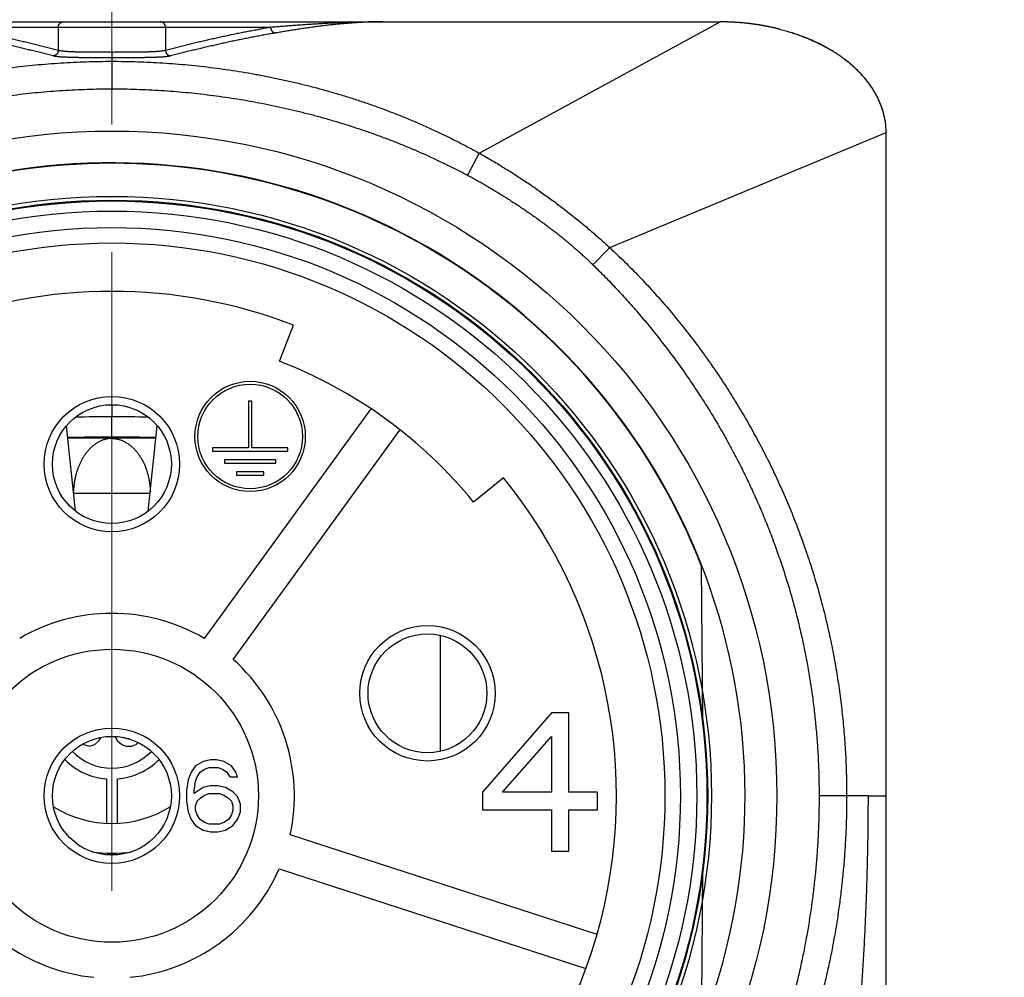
# Model space of a CAD drawing. Header units: millimetres. Extents: x 0 to 840, y 0 to 594.
# Tile 51 of 139: x 205 to 222, y 375 to 392. Entities that reach past the tile are written whole.
import ezdxf

# ---------------------------------------------------------------- set-up
doc = ezdxf.new("R2010")
doc.units = ezdxf.units.MM
doc.header["$LTSCALE"] = 0.36378
doc.linetypes.add('CENTER', pattern=[50.8, 31.75, -6.35, 6.35, -6.35])
for name, color, linetype in [('NoLayerName_001', 7, 'Continuous'), ('NoLayerName_004', 7, 'Continuous'), ('NoLayerName_006', 7, 'Continuous'), ('NoLayerName_007', 7, 'Continuous')]:
    doc.layers.add(name, color=color, linetype=linetype)
doc.styles.get("Standard").update_dxf_attribs({"font": 'txt', "bigfont": 'extfont2'})

msp = doc.modelspace()

# ---------------------------------------------------------------- linework, layer by layer
at = {"layer": 'NoLayerName_001', "color": 2, "linetype": 'CENTER', "lineweight": 13}
msp.add_line((206.1991, 283.7004), (206.1991, 394.3299), dxfattribs=at)
at = {"layer": 'NoLayerName_001', "color": 7, "linetype": 'Continuous', "lineweight": 25}
for p, q in [((195.1991, 391.8188), (217.1991, 391.8188)), ((209.2298, 385.6798), (209.4816, 386.3329)), ((210.882, 384.8172), (207.8665, 380.6666)), ((205.5418, 382.9684), (205.3797, 384.5112)), ((206.8564, 382.9684), (207.0186, 384.5112)), ((208.3923, 380.2845), (211.4079, 384.4351)), ((213.2822, 383.5716), (212.7389, 383.1303)), ((216.8872, 379.1846), (216.8629, 381.9664)), ((205.6792, 378.7584), (205.6941, 378.7443)), ((205.6941, 378.7443), (205.7916, 378.7188)), ((205.7916, 378.7188), (205.8891, 378.7443)), ((205.8891, 378.7443), (205.9704, 378.8209)), ((205.9704, 378.8209), (206.004, 378.8736)), ((206.2512, 378.8903), (206.2954, 378.8209)), ((206.2954, 378.8209), (206.3766, 378.7443)), ((206.3766, 378.7443), (206.4579, 378.7188)), ((206.4741, 378.8464), (206.4091, 378.8719)), ((206.5089, 378.8464), (206.4741, 378.8464)), ((206.5554, 378.7188), (206.6366, 378.7443)), ((206.6366, 378.7443), (206.6748, 378.7802)), ((206.4579, 378.7188), (206.5554, 378.7188)), ((206.0991, 378.1229), (206.0991, 377.3213)), ((206.2991, 377.3213), (206.2991, 378.1229)), ((214.9724, 375.3099), (209.4228, 377.113)), ((209.2219, 376.4949), (214.7716, 374.6917)), ((216.8629, 373.6711), (216.8872, 376.4529))]:
    msp.add_line(p, q, dxfattribs=at)
at = {"layer": 'NoLayerName_001', "color": 8, "linetype": 'Continuous', "lineweight": 25}
for p, q in [((209.0687, 391.7188), (203.3296, 391.7188)), ((205.2286, 391.7188), (205.2286, 391.3019)), ((207.1697, 391.7188), (207.1697, 391.3019)), ((212.8413, 389.4444), (217.1992, 391.8188)), ((206.1991, 391.2679), (206.1991, 390.6075)), ((215.2014, 387.7347), (220.1992, 389.8188)), ((212.8413, 389.4444), (212.6295, 389.0457)), ((215.2014, 387.7347), (214.8986, 387.4244)), ((206.1991, 384.8948), (206.1991, 384.8484)), ((206.1991, 384.8484), (206.1991, 384.7647)), ((206.1991, 384.7647), (206.1991, 384.6767)), ((206.1991, 384.3079), (206.1991, 384.6767)), ((206.1991, 384.2842), (206.1991, 384.3079)), ((206.8956, 383.2843), (205.5027, 383.2843)), ((212.1432, 378.6265), (212.1432, 380.7204)), ((219.8731, 377.8188), (218.9879, 377.8188))]:
    msp.add_line(p, q, dxfattribs=at)
at = {"layer": 'NoLayerName_001', "color": 7, "linetype": 'Continuous', "lineweight": 25}
for radius in [12.025, 10.8425, 10.28, 10, 2.65, 1.225, 1.075]:
    msp.add_circle((206.1991, 377.8188), radius, dxfattribs=at)
for centre, radius, start, end in [((206.1991, 377.8187), 11.442, 21.25332, 158.74668), ((206.1991, 377.8188), 9.125, 68.91667, 111.08333), ((206.1991, 377.8188), 8.425, 39.08333, 68.91667), ((206.1991, 377.8188), 9.125, 284.91667, 39.08333), ((206.1991, 377.8188), 3.3, 59.65193, 120.34807), ((206.1991, 377.8188), 3.3, 347.65193, 48.34807), ((206.1991, 379.3188), 1, 224.40269, 315.59731), ((206.1991, 379.3188), 1.2, 224.75348, 265.21981), ((206.1991, 379.3188), 1.2, 274.78019, 315.24652), ((206.1991, 379.3188), 2, 238.12143, 301.87857), ((206.1991, 377.8188), 3.3, 203.65193, 264.34807), ((206.1991, 377.8188), 3.3, 275.65193, 336.34807)]:
    msp.add_arc(centre, radius, start, end, dxfattribs=at)
at = {"layer": 'NoLayerName_001', "color": 8, "linetype": 'Continuous', "lineweight": 25}
for centre, radius, start, end in [((206.3109, 354.717), 29.9599, 90.2138, 91.47683), ((206.0873, 354.7206), 29.9563, 88.52285, 89.78604), ((206.197, 347.4248), 36.8831, 89.99673, 91.23524), ((205.6348, 349.9654), 34.3234, 89.05787, 90.38663), ((206.2007, 347.4014), 36.9064, 88.76471, 90.00244), ((206.7629, 349.9611), 34.3277, 89.61247, 90.94109), ((206.1991, 379.3188), 2.5399, 261.88863, 278.10108), ((205.2021, 380.4195), 3.7747, 283.53087, 285.17902), ((203.5129, 379.2307), 3.6369, 317.20536, 317.61153), ((205.1951, 380.4457), 3.8018, 285.17712, 285.31223), ((207.2051, 380.4536), 3.81, 254.6899, 254.8236), ((208.8829, 379.2283), 3.6336, 222.38679, 222.7925), ((207.2005, 380.4363), 3.7921, 254.8229, 255.81742), ((203.5452, 379.2008), 3.593, 316.89917, 317.20516), ((208.8497, 379.1976), 3.5884, 222.79269, 223.10133), ((207.1936, 380.4093), 3.7642, 255.81787, 256.39583)]:
    msp.add_arc(centre, radius, start, end, dxfattribs=at)
for points, knots in [([(205.2286, 391.3019), (205.1972, 391.3101), (205.1345, 391.3266), (205.0403, 391.3507), (204.946, 391.3746), (204.8517, 391.398), (204.7572, 391.421), (204.6627, 391.4437), (204.568, 391.466), (204.4733, 391.488), (204.3784, 391.5095), (204.2835, 391.5307), (204.1885, 391.5514), (204.0935, 391.5718), (203.9983, 391.5918), (203.903, 391.6114), (203.8077, 391.6305), (203.7122, 391.6491), (203.6167, 391.6673), (203.5211, 391.685), (203.4254, 391.7022), (203.3615, 391.7132), (203.3296, 391.7188)], [0, 0, 0, 0, 0.0972311, 0.1944633, 0.2916968, 0.3889316, 0.4861677, 0.5834053, 0.6806442, 0.7778848, 0.8751268, 0.9723705, 1.0696157, 1.1668614, 1.2641066, 1.3613505, 1.4585926, 1.5558323, 1.6530695, 1.7503043, 1.8475369, 1.9447679, 1.9447679, 1.9447679, 1.9447679]), ([(205.2286, 391.7188), (205.2287, 391.7213), (205.2287, 391.7264), (205.2296, 391.7339), (205.2311, 391.7415), (205.2331, 391.7489), (205.2357, 391.7563), (205.2388, 391.7634), (205.2424, 391.7703), (205.2465, 391.7769), (205.2512, 391.7831), (205.2563, 391.789), (205.262, 391.7944), (205.268, 391.7993), (205.2745, 391.8037), (205.2812, 391.8076), (205.2883, 391.8109), (205.2955, 391.8137), (205.3029, 391.8159), (205.3104, 391.8175), (205.318, 391.8186), (205.3231, 391.8186), (205.3256, 391.8188)], [0, 0, 0, 0, 0.00757268, 0.01520551, 0.02288898, 0.03061206, 0.03836333, 0.046132, 0.05390893, 0.0616877, 0.06946567, 0.07724502, 0.08503261, 0.09283087, 0.1006356, 0.10843875, 0.11622965, 0.12399634, 0.13172683, 0.13941038, 0.14703882, 0.15460802, 0.15460802, 0.15460802, 0.15460802]), ([(207.1697, 391.7188), (207.1696, 391.7213), (207.1695, 391.7264), (207.1686, 391.7339), (207.1672, 391.7415), (207.1652, 391.7489), (207.1626, 391.7563), (207.1595, 391.7634), (207.1559, 391.7703), (207.1517, 391.7769), (207.1471, 391.7831), (207.1419, 391.789), (207.1363, 391.7944), (207.1302, 391.7993), (207.1238, 391.8037), (207.117, 391.8076), (207.11, 391.8109), (207.1027, 391.8137), (207.0953, 391.8159), (207.0878, 391.8175), (207.0802, 391.8186), (207.0752, 391.8186), (207.0726, 391.8188)], [0, 0, 0, 0, 0.00757268, 0.01520551, 0.02288898, 0.03061206, 0.03836333, 0.046132, 0.05390893, 0.06168771, 0.06946567, 0.07724502, 0.08503262, 0.09283087, 0.1006356, 0.10843875, 0.11622965, 0.12399634, 0.13172683, 0.13941038, 0.14703882, 0.15460802, 0.15460802, 0.15460802, 0.15460802]), ([(209.0687, 391.7188), (209.0367, 391.7132), (208.9728, 391.7022), (208.8771, 391.685), (208.7815, 391.6673), (208.686, 391.6491), (208.5906, 391.6305), (208.4952, 391.6114), (208.4, 391.5918), (208.3048, 391.5718), (208.2097, 391.5514), (208.1147, 391.5307), (208.0198, 391.5095), (207.925, 391.488), (207.8302, 391.466), (207.7356, 391.4437), (207.641, 391.421), (207.5466, 391.398), (207.4522, 391.3746), (207.3579, 391.3507), (207.2638, 391.3266), (207.2011, 391.3101), (207.1697, 391.3019)], [0, 0, 0, 0, 0.097231, 0.1944637, 0.2916984, 0.3889357, 0.4861754, 0.5834174, 0.6806613, 0.7779065, 0.8751522, 0.9723974, 1.0696411, 1.1668832, 1.2641237, 1.3613627, 1.4586002, 1.5558363, 1.6530711, 1.7503046, 1.8475368, 1.9447679, 1.9447679, 1.9447679, 1.9447679]), ([(211.0961, 391.8188), (211.0623, 391.8187), (210.9946, 391.8186), (210.8931, 391.8176), (210.7916, 391.8161), (210.6901, 391.814), (210.5886, 391.8114), (210.4871, 391.8082), (210.3856, 391.8045), (210.2842, 391.8003), (210.1828, 391.7956), (210.0814, 391.7905), (209.98, 391.7849), (209.8787, 391.779), (209.7773, 391.7726), (209.676, 391.7659), (209.5747, 391.7588), (209.4735, 391.7514), (209.3722, 391.7436), (209.271, 391.7356), (209.1698, 391.7274), (209.1024, 391.7216), (209.0687, 391.7188)], [0, 0, 0, 0, 0.1015157, 0.203033, 0.3045518, 0.4060717, 0.5075918, 0.6091119, 0.7106329, 0.8121555, 0.9136806, 1.0152084, 1.1167389, 1.218272, 1.3198073, 1.421344, 1.5228812, 1.6244179, 1.7259526, 1.8274839, 1.9290101, 2.0305294, 2.0305294, 2.0305294, 2.0305294]), ([(209.0687, 391.7188), (209.0688, 391.7163), (209.0689, 391.7113), (209.0699, 391.7038), (209.0713, 391.6964), (209.0733, 391.6891), (209.0758, 391.682), (209.0789, 391.675), (209.0825, 391.6682), (209.0865, 391.6617), (209.091, 391.6555), (209.096, 391.6498), (209.1015, 391.6444), (209.1074, 391.6395), (209.1136, 391.635), (209.1202, 391.6311), (209.127, 391.6276), (209.1341, 391.6247), (209.1413, 391.6223), (209.1486, 391.6206), (209.156, 391.6193), (209.161, 391.6191), (209.1635, 391.6189)], [0, 0, 0, 0, 0.00744331, 0.01494081, 0.02248466, 0.03006558, 0.03767378, 0.04529986, 0.05293573, 0.06057546, 0.06821628, 0.07585943, 0.08351, 0.09116905, 0.09883211, 0.10649155, 0.11413767, 0.12175987, 0.12934766, 0.13689184, 0.14438565, 0.15182597, 0.15182597, 0.15182597, 0.15182597]), ([(205.1366, 391.2023), (205.1052, 391.2105), (205.0425, 391.227), (204.9481, 391.2512), (204.8537, 391.275), (204.7592, 391.2985), (204.6646, 391.3215), (204.5699, 391.3442), (204.4751, 391.3665), (204.3802, 391.3884), (204.2852, 391.4099), (204.1902, 391.431), (204.095, 391.4518), (203.9998, 391.4722), (203.9045, 391.4921), (203.8091, 391.5116), (203.7136, 391.5307), (203.618, 391.5493), (203.5223, 391.5675), (203.4266, 391.5852), (203.3307, 391.6024), (203.2668, 391.6133), (203.2348, 391.6189)], [0, 0, 0, 0, 0.0973704, 0.1947419, 0.2921148, 0.389489, 0.4868646, 0.5842418, 0.6816204, 0.7790007, 0.8763824, 0.9737658, 1.0711505, 1.1685356, 1.2659201, 1.3633033, 1.4606845, 1.5580634, 1.6554399, 1.7528139, 1.8501858, 1.9475561, 1.9475561, 1.9475561, 1.9475561]), ([(209.1635, 391.6189), (209.1315, 391.6133), (209.0675, 391.6024), (208.9717, 391.5852), (208.8759, 391.5675), (208.7803, 391.5493), (208.6847, 391.5307), (208.5892, 391.5116), (208.4938, 391.4921), (208.3985, 391.4722), (208.3032, 391.4518), (208.2081, 391.431), (208.113, 391.4099), (208.018, 391.3884), (207.9231, 391.3665), (207.8284, 391.3442), (207.7337, 391.3215), (207.639, 391.2985), (207.5445, 391.275), (207.4501, 391.2512), (207.3558, 391.227), (207.293, 391.2105), (207.2616, 391.2023)], [0, 0, 0, 0, 0.0973703, 0.1947422, 0.2921163, 0.3894927, 0.4868716, 0.5842528, 0.681636, 0.7790205, 0.8764056, 0.9737903, 1.0711737, 1.1685555, 1.2659357, 1.3633143, 1.4606915, 1.5580671, 1.6554413, 1.7528142, 1.8501857, 1.9475561, 1.9475561, 1.9475561, 1.9475561]), ([(205.2286, 391.3019), (205.2284, 391.2995), (205.2283, 391.2946), (205.2273, 391.2873), (205.2259, 391.2801), (205.2239, 391.2729), (205.2215, 391.2659), (205.2185, 391.259), (205.2151, 391.2524), (205.2112, 391.246), (205.2068, 391.24), (205.2019, 391.2342), (205.1967, 391.2289), (205.191, 391.224), (205.185, 391.2195), (205.1786, 391.2155), (205.1721, 391.212), (205.1652, 391.2089), (205.1582, 391.2064), (205.1511, 391.2045), (205.1439, 391.203), (205.1391, 391.2026), (205.1366, 391.2023)], [0, 0, 0, 0, 0.00729058, 0.01463044, 0.02201291, 0.02942998, 0.03687306, 0.04433382, 0.05180496, 0.05928101, 0.0667591, 0.07423982, 0.08172697, 0.08922084, 0.09671708, 0.10420864, 0.11168679, 0.11914209, 0.12656525, 0.13394822, 0.14128509, 0.14857319, 0.14857319, 0.14857319, 0.14857319]), ([(206.1991, 391.1682), (206.1459, 391.1682), (206.0572, 391.1682), (205.9331, 391.1686), (205.8444, 391.169), (205.7735, 391.1694), (205.7203, 391.1699), (205.6759, 391.1704), (205.6405, 391.1709), (205.6139, 391.1713), (205.5873, 391.1717), (205.5607, 391.1722), (205.5341, 391.1728), (205.5075, 391.1735), (205.4809, 391.1742), (205.4543, 391.175), (205.4277, 391.1759), (205.4011, 391.1769), (205.3746, 391.178), (205.348, 391.1793), (205.3214, 391.1807), (205.2949, 391.1824), (205.2683, 391.1844), (205.2418, 391.1866), (205.2154, 391.1893), (205.1889, 391.1925), (205.1626, 391.1962), (205.1453, 391.2005), (205.1366, 391.2023)], [0, 0, 0, 0, 0.1596137, 0.2660233, 0.3724352, 0.4256422, 0.4788491, 0.5320554, 0.5586581, 0.5852606, 0.6118627, 0.6384646, 0.6650664, 0.691668, 0.7182696, 0.7448717, 0.7714746, 0.7980788, 0.824685, 0.8512917, 0.8778964, 0.9044972, 0.9310934, 0.9576886, 0.9842931, 1.010922, 1.0375565, 1.0641516, 1.0641516, 1.0641516, 1.0641516]), ([(206.1991, 391.2679), (206.1505, 391.2679), (206.0695, 391.2679), (205.9641, 391.2682), (205.8831, 391.2686), (205.8183, 391.269), (205.7616, 391.2696), (205.7211, 391.27), (205.6887, 391.2705), (205.6643, 391.2709), (205.64, 391.2714), (205.6157, 391.2719), (205.5914, 391.2724), (205.5671, 391.2731), (205.5428, 391.2738), (205.5185, 391.2746), (205.4943, 391.2755), (205.47, 391.2765), (205.4457, 391.2776), (205.4214, 391.2789), (205.3971, 391.2803), (205.3729, 391.282), (205.3487, 391.2839), (205.3245, 391.2862), (205.3003, 391.2888), (205.2762, 391.2921), (205.2521, 391.2958), (205.2364, 391.3), (205.2286, 391.3019)], [0, 0, 0, 0, 0.14584975, 0.24308343, 0.31601023, 0.38893887, 0.43755802, 0.48617641, 0.51048518, 0.53479365, 0.5591018, 0.58340969, 0.60771736, 0.63202492, 0.65633256, 0.68064062, 0.70494958, 0.72926007, 0.75357269, 0.77788581, 0.80219666, 0.82650328, 0.85080483, 0.87510536, 0.89941627, 0.92375406, 0.94809762, 0.97239798, 0.97239798, 0.97239798, 0.97239798]), ([(207.1697, 391.3019), (207.1618, 391.3), (207.1462, 391.2958), (207.1221, 391.2921), (207.098, 391.2888), (207.0738, 391.2862), (207.0496, 391.2839), (207.0254, 391.282), (207.0011, 391.2803), (206.9769, 391.2789), (206.9526, 391.2776), (206.9283, 391.2765), (206.904, 391.2755), (206.8797, 391.2746), (206.8554, 391.2738), (206.8311, 391.2731), (206.8068, 391.2724), (206.7825, 391.2719), (206.7582, 391.2714), (206.7339, 391.2709), (206.7096, 391.2705), (206.6772, 391.27), (206.6367, 391.2696), (206.58, 391.269), (206.507, 391.2686), (206.4098, 391.2681), (206.3045, 391.2679), (206.2315, 391.2679), (206.1991, 391.2679)], [0, 0, 0, 0, 0.02430038, 0.0486439, 0.07298164, 0.09729255, 0.12159311, 0.14589468, 0.17020131, 0.19451216, 0.21882527, 0.24313788, 0.26744837, 0.29175733, 0.31606539, 0.34037304, 0.3646806, 0.38898827, 0.41329616, 0.43760432, 0.46191278, 0.48622156, 0.53483994, 0.5834591, 0.65638773, 0.75362311, 0.87516468, 0.97239797, 0.97239797, 0.97239797, 0.97239797]), ([(207.2616, 391.2023), (207.2529, 391.2005), (207.2357, 391.1962), (207.2093, 391.1925), (207.1829, 391.1893), (207.1564, 391.1866), (207.1299, 391.1844), (207.1034, 391.1824), (207.0768, 391.1807), (207.0503, 391.1793), (207.0237, 391.178), (206.9971, 391.1769), (206.9705, 391.1759), (206.9439, 391.175), (206.9174, 391.1742), (206.8908, 391.1735), (206.8642, 391.1728), (206.8376, 391.1722), (206.811, 391.1717), (206.7844, 391.1713), (206.7489, 391.1707), (206.7046, 391.1702), (206.6514, 391.1696), (206.5893, 391.1692), (206.5095, 391.1687), (206.4031, 391.1684), (206.2967, 391.1682), (206.2257, 391.1682), (206.1991, 391.1682)], [0, 0, 0, 0, 0.0265951, 0.0532295, 0.0798584, 0.1064629, 0.1330581, 0.1596543, 0.1862551, 0.2128598, 0.2394665, 0.2660727, 0.2926769, 0.3192798, 0.3458819, 0.3724835, 0.3990851, 0.4256869, 0.4522888, 0.478891, 0.5054934, 0.5586991, 0.6119058, 0.6651128, 0.7449227, 0.8513332, 0.9843445, 1.0641515, 1.0641515, 1.0641515, 1.0641515]), ([(207.1697, 391.3019), (207.1698, 391.2995), (207.1699, 391.2946), (207.1709, 391.2873), (207.1723, 391.2801), (207.1743, 391.2729), (207.1768, 391.2659), (207.1797, 391.259), (207.1832, 391.2524), (207.1871, 391.246), (207.1915, 391.2399), (207.1963, 391.2342), (207.2016, 391.2289), (207.2072, 391.224), (207.2133, 391.2195), (207.2196, 391.2155), (207.2262, 391.212), (207.233, 391.2089), (207.24, 391.2064), (207.2471, 391.2045), (207.2543, 391.203), (207.2592, 391.2026), (207.2616, 391.2023)], [0, 0, 0, 0, 0.00729133, 0.01463194, 0.0220152, 0.02943307, 0.03687696, 0.04433854, 0.0518105, 0.05928736, 0.06676626, 0.07424778, 0.08173573, 0.08923042, 0.09672746, 0.10421983, 0.1116988, 0.1191549, 0.12657886, 0.13396261, 0.14130024, 0.14858908, 0.14858908, 0.14858908, 0.14858908]), ([(199.5569, 389.4444), (199.6245, 389.4812), (199.759, 389.5555), (199.9638, 389.6615), (200.1704, 389.7642), (200.3789, 389.8629), (200.5892, 389.9579), (200.8013, 390.0489), (201.0149, 390.1362), (201.2301, 390.2195), (201.4467, 390.299), (201.6646, 390.3746), (201.8839, 390.4464), (202.1043, 390.5143), (202.3258, 390.5785), (202.5484, 390.6389), (202.772, 390.6956), (202.9965, 390.7485), (203.2218, 390.7978), (203.4479, 390.8433), (203.6747, 390.8852), (203.9022, 390.9235), (204.1303, 390.9581), (204.3589, 390.9891), (204.5879, 391.0165), (204.8174, 391.0403), (205.0472, 391.0605), (205.2773, 391.077), (205.5076, 391.0899), (205.7381, 391.0991), (205.9686, 391.105), (206.1223, 391.1053), (206.1991, 391.106)], [0, 0, 0, 0, 0.2305436, 0.4611567, 0.6918275, 0.9225425, 1.1532866, 1.3840432, 1.6147945, 1.8455218, 2.076221, 2.3069006, 2.5375675, 2.7682263, 2.9988792, 3.2295264, 3.4601658, 3.6907958, 3.921422, 4.1520509, 4.3826876, 4.6133356, 4.8439973, 5.0746734, 5.3053635, 5.5360614, 5.7667561, 5.9974372, 6.2280947, 6.4587192, 6.6893022, 6.9198357, 6.9198357, 6.9198357, 6.9198357]), ([(206.1991, 391.106), (206.276, 391.1053), (206.4297, 391.105), (206.6602, 391.0991), (206.8906, 391.0899), (207.121, 391.077), (207.351, 391.0605), (207.5809, 391.0403), (207.8103, 391.0165), (208.0394, 390.9891), (208.268, 390.9581), (208.4961, 390.9235), (208.7235, 390.8852), (208.9503, 390.8433), (209.1764, 390.7978), (209.4017, 390.7485), (209.6262, 390.6956), (209.8498, 390.6389), (210.0724, 390.5785), (210.294, 390.5143), (210.5144, 390.4464), (210.7336, 390.3746), (210.9516, 390.299), (211.1682, 390.2195), (211.3833, 390.1362), (211.597, 390.0489), (211.809, 389.9579), (212.0193, 389.8629), (212.2279, 389.7642), (212.4344, 389.6615), (212.6393, 389.5555), (212.7738, 389.4812), (212.8413, 389.4444)], [0, 0, 0, 0, 0.2305335, 0.4611164, 0.691741, 0.9223984, 1.1530795, 1.3837743, 1.6144721, 1.8451622, 2.0758384, 2.3065, 2.537148, 2.7677847, 2.9984137, 3.2290399, 3.4596698, 3.6903092, 3.9209564, 4.1516094, 4.3822682, 4.6129351, 4.8436147, 5.0743138, 5.3050412, 5.5357924, 5.766549, 5.9972931, 6.2280081, 6.4586789, 6.6892921, 6.9198356, 6.9198356, 6.9198356, 6.9198356]), ([(199.7687, 389.0457), (199.8346, 389.08), (199.9658, 389.1493), (200.1654, 389.2481), (200.3666, 389.3438), (200.5695, 389.4358), (200.7739, 389.5244), (200.9799, 389.6094), (201.1873, 389.6909), (201.396, 389.7689), (201.606, 389.8434), (201.8171, 389.9143), (202.0294, 389.9818), (202.2428, 390.0458), (202.4571, 390.1063), (202.6724, 390.1633), (202.8886, 390.2169), (203.1056, 390.267), (203.3234, 390.3137), (203.5419, 390.357), (203.761, 390.3968), (203.9808, 390.4332), (204.2011, 390.4662), (204.4219, 390.4958), (204.6431, 390.5219), (204.8647, 390.5447), (205.0867, 390.564), (205.3089, 390.5798), (205.5313, 390.5922), (205.7539, 390.6009), (205.9765, 390.6066), (206.1249, 390.607), (206.1991, 390.6075)], [0, 0, 0, 0, 0.2226344, 0.4453273, 0.6680703, 0.8908529, 1.1136628, 1.3364858, 1.5593059, 1.782106, 2.0048809, 2.227637, 2.45038, 2.6731139, 2.8958415, 3.118564, 3.3412816, 3.5639944, 3.7867062, 4.0094216, 4.2321441, 4.4548768, 4.6776218, 4.900381, 5.1231551, 5.3459386, 5.5687203, 5.7914896, 6.0142365, 6.236952, 6.4596279, 6.682257, 6.682257, 6.682257, 6.682257]), ([(206.1991, 390.6075), (206.2733, 390.607), (206.4218, 390.6066), (206.6444, 390.6009), (206.8669, 390.5922), (207.0893, 390.5798), (207.3116, 390.564), (207.5335, 390.5447), (207.7551, 390.5219), (207.9764, 390.4958), (208.1972, 390.4662), (208.4175, 390.4332), (208.6372, 390.3968), (208.8564, 390.357), (209.0748, 390.3137), (209.2926, 390.267), (209.5096, 390.2169), (209.7258, 390.1633), (209.9411, 390.1063), (210.1555, 390.0458), (210.3688, 389.9818), (210.5811, 389.9143), (210.7923, 389.8434), (211.0023, 389.7689), (211.211, 389.6909), (211.4184, 389.6094), (211.6243, 389.5244), (211.8288, 389.4358), (212.0317, 389.3438), (212.2328, 389.2481), (212.4324, 389.1493), (212.5637, 389.08), (212.6295, 389.0457)], [0, 0, 0, 0, 0.2226291, 0.445305, 0.6680205, 0.8907674, 1.1135367, 1.3363184, 1.5591019, 1.781876, 2.0046352, 2.2273802, 2.4501129, 2.6728354, 2.8955508, 3.1182626, 3.3409753, 3.563693, 3.7864155, 4.0091431, 4.231877, 4.45462, 4.6773761, 4.900151, 5.1229511, 5.3457712, 5.5685942, 5.7914041, 6.0141867, 6.2369297, 6.4596226, 6.682257, 6.682257, 6.682257, 6.682257]), ([(212.8413, 389.4444), (212.8752, 389.4253), (212.9432, 389.3873), (213.0442, 389.3287), (213.1448, 389.2693), (213.2448, 389.2089), (213.3442, 389.1475), (213.4431, 389.0853), (213.5413, 389.0221), (213.639, 388.9581), (213.7361, 388.8932), (213.8326, 388.8274), (213.9286, 388.7607), (214.0239, 388.6932), (214.1186, 388.6248), (214.2127, 388.5555), (214.3062, 388.4853), (214.3991, 388.4142), (214.4912, 388.3423), (214.5827, 388.2695), (214.6734, 388.1958), (214.7634, 388.1212), (214.8526, 388.0457), (214.9411, 387.9693), (215.0287, 387.8921), (215.1156, 387.814), (215.1728, 387.7611), (215.2014, 387.7347)], [0, 0, 0, 0, 0.1168024, 0.2336136, 0.3504314, 0.4672527, 0.5840739, 0.7008908, 0.8176993, 0.9345013, 1.0513023, 1.1681075, 1.2849226, 1.401753, 1.5186041, 1.6354758, 1.7523624, 1.8692587, 1.9861595, 2.1030603, 2.2199568, 2.3368454, 2.4537226, 2.5705856, 2.687432, 2.8042599, 2.9210676, 2.9210676, 2.9210676, 2.9210676]), ([(212.6295, 389.0457), (212.6569, 389.031), (212.7118, 389.0018), (212.7934, 388.9568), (212.8747, 388.9111), (212.9556, 388.8647), (213.036, 388.8175), (213.1161, 388.7697), (213.1957, 388.7212), (213.275, 388.672), (213.3538, 388.6223), (213.4323, 388.5719), (213.5103, 388.5209), (213.588, 388.4693), (213.6652, 388.4171), (213.7421, 388.3642), (213.8185, 388.3109), (213.8945, 388.2569), (213.9701, 388.2023), (214.0453, 388.147), (214.1199, 388.0911), (214.194, 388.0345), (214.2675, 387.9771), (214.3404, 387.919), (214.4127, 387.8601), (214.4843, 387.8003), (214.5552, 387.7398), (214.6254, 387.6784), (214.6949, 387.6162), (214.7636, 387.5531), (214.8317, 387.4893), (214.8762, 387.446), (214.8986, 387.4244)], [0, 0, 0, 0, 0.0932291, 0.186464, 0.2797049, 0.3729509, 0.4662008, 0.5594526, 0.6527038, 0.7459511, 0.8391938, 0.9324331, 1.0256705, 1.1189073, 1.2121448, 1.305384, 1.398626, 1.491871, 1.5851169, 1.6783621, 1.7716059, 1.8648489, 1.958093, 2.0513412, 2.144598, 2.2378633, 2.3311321, 2.4244001, 2.5176634, 2.6109187, 2.7041636, 2.7973962, 2.7973962, 2.7973962, 2.7973962]), ([(215.2014, 387.7347), (215.2907, 387.6497), (215.4711, 387.4814), (215.7306, 387.2175), (215.9835, 386.947), (216.2284, 386.6689), (216.4654, 386.384), (216.6945, 386.0926), (216.9155, 385.7949), (217.1281, 385.4914), (217.3324, 385.1822), (217.5282, 384.8677), (217.7154, 384.5481), (217.8937, 384.2235), (218.0632, 383.8943), (218.2237, 383.5606), (218.3751, 383.2227), (218.5172, 382.8808), (218.65, 382.5351), (218.7733, 382.1859), (218.8871, 381.8334), (218.9912, 381.4779), (219.0856, 381.1197), (219.1702, 380.759), (219.2448, 380.3961), (219.3094, 380.0312), (219.364, 379.6646), (219.4087, 379.2968), (219.4434, 378.928), (219.468, 378.5585), (219.4838, 378.1887), (219.4847, 377.942), (219.4863, 377.8188)], [0, 0, 0, 0, 0.3698232, 0.7398946, 1.1101881, 1.4806647, 1.8512737, 2.2219538, 2.5926339, 2.9632369, 3.333732, 3.7041374, 4.0744721, 4.4447543, 4.8150015, 5.1852317, 5.5554632, 5.9257127, 6.2959851, 6.6662826, 7.0366078, 7.4069644, 7.777358, 8.1477962, 8.5182889, 8.8888251, 9.2593676, 9.6298727, 10.0002923, 10.3705745, 10.7406644, 11.1105051, 11.1105051, 11.1105051, 11.1105051]), ([(214.8986, 387.4244), (214.9708, 387.3524), (215.1164, 387.2094), (215.3275, 386.9878), (215.5343, 386.7621), (215.7358, 386.5316), (215.9323, 386.2969), (216.1235, 386.0579), (216.3094, 385.8148), (216.4899, 385.5676), (216.665, 385.3164), (216.8345, 385.0613), (216.9984, 384.8024), (217.1565, 384.5399), (217.3087, 384.2738), (217.4549, 384.0044), (217.595, 383.7318), (217.7288, 383.456), (217.8563, 383.1772), (217.9774, 382.8956), (218.0918, 382.6113), (218.1997, 382.3245), (218.3009, 382.0352), (218.3954, 381.7436), (218.483, 381.4499), (218.5638, 381.1543), (218.6377, 380.8568), (218.7045, 380.5576), (218.7643, 380.2569), (218.8171, 379.9548), (218.8627, 379.6515), (218.9014, 379.3473), (218.9329, 379.0424), (218.9576, 378.7368), (218.9749, 378.4309), (218.9861, 378.1249), (218.9868, 377.9208), (218.9879, 377.8188)], [0, 0, 0, 0, 0.3059946, 0.6120628, 0.9181697, 1.2242761, 1.5303422, 1.8363727, 2.1424067, 2.4484852, 2.7546497, 3.060922, 3.3672834, 3.6737117, 3.9801867, 4.28669, 4.5932057, 4.8997206, 5.2062242, 5.5127097, 5.8191773, 6.1256322, 6.4320805, 6.7385289, 7.0449849, 7.3514574, 7.6579565, 7.964494, 8.2710813, 8.5777072, 8.8843464, 9.1909706, 9.4975491, 9.8040492, 10.1104363, 10.4166746, 10.7227273, 10.7227273, 10.7227273, 10.7227273]), ([(206.1991, 384.2842), (206.1895, 384.2837), (206.1702, 384.2832), (206.1414, 384.28), (206.1128, 384.2753), (206.0845, 384.2689), (206.0566, 384.2609), (206.0292, 384.2513), (206.0025, 384.2403), (205.9763, 384.2279), (205.9507, 384.2141), (205.9259, 384.1992), (205.9017, 384.1831), (205.8783, 384.166), (205.8556, 384.1479), (205.8336, 384.1288), (205.8124, 384.1088), (205.7919, 384.0881), (205.7722, 384.0666), (205.7532, 384.0445), (205.735, 384.0217), (205.7177, 383.9984), (205.7011, 383.9746), (205.6853, 383.9503), (205.6702, 383.9256), (205.6559, 383.9005), (205.6422, 383.8751), (205.6293, 383.8492), (205.6169, 383.8231), (205.6053, 383.7966), (205.5943, 383.7699), (205.5839, 383.7429), (205.5742, 383.7156), (205.5652, 383.6881), (205.5568, 383.6604), (205.5491, 383.6326), (205.5421, 383.6045), (205.5356, 383.5763), (205.5298, 383.548), (205.5246, 383.5196), (205.5216, 383.5005), (205.5201, 383.491)], [0, 0, 0, 0, 0.0289206, 0.0578925, 0.0868934, 0.1158981, 0.1448808, 0.1738378, 0.2027911, 0.231754, 0.2607293, 0.2897118, 0.3187071, 0.3477292, 0.3767862, 0.4058799, 0.4350069, 0.4641582, 0.4933208, 0.5224769, 0.5516054, 0.5806815, 0.6096873, 0.6386374, 0.6675515, 0.6964462, 0.7253352, 0.7542293, 0.7831344, 0.8120494, 0.8409717, 0.8698986, 0.8988266, 0.9277521, 0.9566723, 0.9855893, 1.0145052, 1.0434214, 1.0723382, 1.1012548, 1.1301696, 1.1301696, 1.1301696, 1.1301696]), ([(206.1991, 384.2842), (206.2088, 384.2837), (206.2281, 384.2832), (206.2569, 384.28), (206.2855, 384.2753), (206.3138, 384.2689), (206.3417, 384.2609), (206.369, 384.2513), (206.3958, 384.2403), (206.422, 384.2279), (206.4475, 384.2141), (206.4724, 384.1992), (206.4965, 384.1831), (206.5199, 384.166), (206.5427, 384.1479), (206.5646, 384.1288), (206.5859, 384.1088), (206.6064, 384.0881), (206.6261, 384.0666), (206.645, 384.0445), (206.6632, 384.0217), (206.6806, 383.9984), (206.6972, 383.9746), (206.713, 383.9503), (206.728, 383.9256), (206.7424, 383.9005), (206.756, 383.8751), (206.769, 383.8492), (206.7813, 383.8231), (206.793, 383.7966), (206.804, 383.7699), (206.8143, 383.7429), (206.824, 383.7156), (206.8331, 383.6881), (206.8414, 383.6604), (206.8491, 383.6326), (206.8562, 383.6045), (206.8626, 383.5763), (206.8684, 383.548), (206.8737, 383.5196), (206.8766, 383.5005), (206.8782, 383.491)], [0, 0, 0, 0, 0.0289206, 0.0578926, 0.0868935, 0.1158982, 0.1448809, 0.1738379, 0.2027913, 0.2317541, 0.2607295, 0.289712, 0.3187073, 0.3477294, 0.3767864, 0.4058802, 0.4350071, 0.4641585, 0.493321, 0.5224772, 0.5516057, 0.5806818, 0.6096876, 0.6386378, 0.6675519, 0.6964466, 0.7253357, 0.7542298, 0.7831349, 0.8120498, 0.8409722, 0.8698991, 0.8988272, 0.9277527, 0.9566729, 0.9855898, 1.0145058, 1.043422, 1.0723388, 1.1012554, 1.1301702, 1.1301702, 1.1301702, 1.1301702]), ([(205.5201, 383.491), (205.5187, 383.4814), (205.5159, 383.4624), (205.5125, 383.4337), (205.5096, 383.4049), (205.5071, 383.3761), (205.5052, 383.3472), (205.5043, 383.328), (205.5038, 383.3184)], [0, 0, 0, 0, 0.02891324, 0.05782612, 0.08673853, 0.11564912, 0.1445553, 0.17345334, 0.17345334, 0.17345334, 0.17345334]), ([(206.8782, 383.491), (206.8795, 383.4814), (206.8823, 383.4624), (206.8857, 383.4337), (206.8887, 383.4049), (206.8911, 383.3761), (206.8931, 383.3472), (206.8939, 383.328), (206.8944, 383.3184)], [0, 0, 0, 0, 0.02891326, 0.05782615, 0.08673857, 0.11564918, 0.14455538, 0.17345344, 0.17345344, 0.17345344, 0.17345344]), ([(218.9879, 377.8188), (218.987, 377.7232), (218.9865, 377.532), (218.9773, 377.2453), (218.9632, 376.9587), (218.9432, 376.6724), (218.9176, 376.3866), (218.8862, 376.1012), (218.8492, 375.8166), (218.8064, 375.5327), (218.758, 375.2498), (218.7039, 374.9679), (218.6441, 374.6873), (218.5785, 374.4079), (218.5072, 374.13), (218.4301, 373.8536), (218.3472, 373.5789), (218.2585, 373.306), (218.164, 373.035), (218.0637, 372.7661), (217.9576, 372.4995), (217.8457, 372.2352), (217.728, 371.9733), (217.6046, 371.7141), (217.4754, 371.4577), (217.3405, 371.2042), (217.1999, 370.9538), (217.0537, 370.7067), (216.902, 370.463), (216.7446, 370.223), (216.5825, 369.9863), (216.4692, 369.8323), (216.4131, 369.7548)], [0, 0, 0, 0, 0.2867267, 0.5735527, 0.8604589, 1.1474267, 1.4344373, 1.7214722, 2.0085134, 2.295544, 2.5825534, 2.8695388, 3.1565001, 3.4434397, 3.7303626, 4.017277, 4.304194, 4.5911244, 4.8780684, 5.1650251, 5.4519961, 5.738986, 6.0260023, 6.3130555, 6.6001586, 6.887302, 7.1744519, 7.4615756, 7.7486426, 8.0356248, 8.3224975, 8.6092387, 8.6092387, 8.6092387, 8.6092387]), ([(219.4863, 377.8188), (219.4853, 377.7199), (219.4848, 377.522), (219.4753, 377.2254), (219.4605, 376.9288), (219.4396, 376.6326), (219.4127, 376.3369), (219.3798, 376.0416), (219.3409, 375.7472), (219.296, 375.4535), (219.2451, 375.1609), (219.1881, 374.8694), (219.1249, 374.5793), (219.0555, 374.2905), (218.9799, 374.0034), (218.898, 373.718), (218.8097, 373.4345), (218.715, 373.153), (218.6139, 372.8737), (218.5065, 372.5968), (218.3926, 372.3225), (218.2724, 372.0509), (218.1457, 371.7822), (218.0127, 371.5165), (217.8733, 371.2541), (217.7276, 370.9952), (217.5756, 370.7398), (217.4176, 370.4881), (217.2536, 370.2403), (217.0836, 369.9968), (216.9086, 369.757), (216.7864, 369.6013), (216.726, 369.523)], [0, 0, 0, 0, 0.296685, 0.593475, 0.8903496, 1.1872891, 1.4842746, 1.7812885, 2.0783144, 2.3753373, 2.6723446, 2.9693275, 3.2662824, 3.5632105, 3.8601185, 4.1570186, 4.453929, 4.7508672, 5.0478294, 5.3448085, 5.6418017, 5.9388103, 6.2358403, 6.5329026, 6.8300123, 7.1271639, 7.4243271, 7.7214691, 8.0185557, 8.3155527, 8.6124254, 8.9091393, 8.9091393, 8.9091393, 8.9091393])]:
    msp.add_open_spline(points, degree=3, knots=knots, dxfattribs=at)
at = {"layer": 'NoLayerName_001', "color": 7, "linetype": 'Continuous', "lineweight": 25}
msp.add_open_spline([(211.0961, 391.8188), (211.0637, 391.8185), (210.9989, 391.8184), (210.9016, 391.8163), (210.8045, 391.8131), (210.7073, 391.8086), (210.6102, 391.8031), (210.5132, 391.7964), (210.4163, 391.7887), (210.3194, 391.78), (210.2227, 391.7704), (210.126, 391.7599), (210.0294, 391.7486), (209.9328, 391.7365), (209.8364, 391.7237), (209.74, 391.7103), (209.6437, 391.6962), (209.5475, 391.6816), (209.4514, 391.6666), (209.3553, 391.651), (209.2594, 391.6352), (209.1954, 391.6243), (209.1635, 391.6189)], degree=3, knots=[0, 0, 0, 0, 0.0972278, 0.1944639, 0.2917061, 0.3889504, 0.4861906, 0.5834243, 0.6806581, 0.7778974, 0.8751464, 0.9724075, 1.0696817, 1.1669687, 1.2642668, 1.3615732, 1.458884, 1.5561941, 1.6534978, 1.7507883, 1.8480583, 1.9452997, 1.9452997, 1.9452997, 1.9452997], dxfattribs=at)
at = {"layer": 'NoLayerName_004', "color": 7, "linetype": 'Continuous', "lineweight": 25}
for p, q in [((208.6676, 384.9558), (208.6676, 384.1158)), ((208.7306, 384.9558), (208.6676, 384.9558)), ((208.7306, 384.1158), (208.7306, 384.9558)), ((208.0166, 384.1158), (208.0166, 384.0528)), ((208.6676, 384.1158), (208.0166, 384.1158)), ((209.3816, 384.1158), (208.7306, 384.1158)), ((209.3816, 384.0528), (209.3816, 384.1158)), ((208.0166, 384.0528), (209.3816, 384.0528)), ((208.2354, 383.8988), (208.2354, 383.8358)), ((209.1629, 383.8988), (208.2354, 383.8988)), ((209.1629, 383.8358), (209.1629, 383.8988)), ((208.2354, 383.8358), (209.1629, 383.8358)), ((208.4541, 383.6818), (208.4541, 383.6188)), ((208.9441, 383.6818), (208.4541, 383.6818)), ((208.4541, 383.6188), (208.9441, 383.6188)), ((208.9441, 383.6188), (208.9441, 383.6818)), ((214.1491, 379.3188), (212.8991, 377.8826)), ((214.4616, 379.3188), (214.1491, 379.3188)), ((214.4616, 377.8826), (214.4616, 379.3188)), ((213.2637, 377.8826), (214.1491, 378.8932)), ((214.1491, 378.8932), (214.1491, 377.8826)), ((207.847, 378.4411), (207.7116, 378.3581)), ((207.9825, 378.4688), (207.847, 378.4411)), ((208.0908, 378.4688), (207.9825, 378.4688)), ((208.2262, 378.4411), (208.0908, 378.4688)), ((208.3616, 378.3581), (208.2262, 378.4411)), ((207.6304, 378.2475), (207.5762, 378.1092)), ((207.7116, 378.3581), (207.6304, 378.2475)), ((207.7387, 378.1645), (207.7929, 378.2475)), ((207.7929, 378.2475), (207.8741, 378.3028)), ((207.8741, 378.3028), (207.9554, 378.3305)), ((207.9554, 378.3305), (208.1179, 378.3305)), ((208.1179, 378.3305), (208.1991, 378.3028)), ((208.1991, 378.3028), (208.2804, 378.2475)), ((208.2804, 378.2475), (208.3345, 378.1645)), ((208.4429, 378.2475), (208.3616, 378.3581)), ((208.47, 378.1645), (208.4429, 378.2475)), ((207.5762, 378.1092), (207.5491, 377.9156)), ((207.6845, 377.9156), (207.7116, 378.0815)), ((207.7116, 378.0815), (207.7387, 378.1645)), ((208.3345, 378.1645), (208.47, 378.1645)), ((207.5491, 377.9156), (207.5491, 377.7219)), ((207.847, 377.9709), (207.6845, 377.8602)), ((207.6845, 377.8602), (207.6845, 377.9156)), ((207.7929, 377.7773), (207.8741, 377.8326)), ((207.9825, 377.9985), (207.847, 377.9709)), ((207.8741, 377.8326), (207.9554, 377.8602)), ((207.9554, 377.8602), (208.145, 377.8602)), ((208.1179, 377.9985), (207.9825, 377.9985)), ((208.2533, 377.9709), (208.1179, 377.9985)), ((208.145, 377.8602), (208.2262, 377.8326)), ((208.2262, 377.8326), (208.3075, 377.7773)), ((208.3887, 377.8879), (208.2533, 377.9709)), ((208.47, 377.8049), (208.3887, 377.8879)), ((212.8991, 377.8826), (212.8991, 377.5634)), ((214.1491, 377.8826), (213.2637, 377.8826)), ((214.9825, 377.8826), (214.4616, 377.8826)), ((214.9825, 377.5634), (214.9825, 377.8826)), ((207.5491, 377.7219), (207.5762, 377.5283)), ((207.7116, 377.639), (207.7387, 377.7219)), ((207.7387, 377.7219), (207.7929, 377.7773)), ((208.3075, 377.7773), (208.3616, 377.7219)), ((208.3616, 377.7219), (208.3887, 377.639)), ((208.5241, 377.6666), (208.47, 377.8049)), ((208.5241, 377.5283), (208.5241, 377.6666)), ((207.5762, 377.5283), (207.6304, 377.39)), ((207.7116, 377.556), (207.7116, 377.639)), ((207.7387, 377.473), (207.7116, 377.556)), ((208.3887, 377.556), (208.3616, 377.473)), ((208.3887, 377.639), (208.3887, 377.556)), ((208.47, 377.39), (208.5241, 377.5283)), ((212.8991, 377.5634), (214.1491, 377.5634)), ((214.1491, 377.5634), (214.1491, 376.8188)), ((214.4616, 377.5634), (214.9825, 377.5634)), ((214.4616, 376.8188), (214.4616, 377.5634)), ((207.6304, 377.39), (207.7116, 377.2794)), ((207.7929, 377.39), (207.7387, 377.473)), ((207.8741, 377.3347), (207.7929, 377.39)), ((207.9554, 377.3071), (207.8741, 377.3347)), ((208.145, 377.3071), (207.9554, 377.3071)), ((208.2262, 377.3347), (208.145, 377.3071)), ((208.3075, 377.39), (208.2262, 377.3347)), ((208.3616, 377.473), (208.3075, 377.39)), ((208.3887, 377.2794), (208.47, 377.39)), ((207.7116, 377.2794), (207.847, 377.1964)), ((207.847, 377.1964), (207.9825, 377.1688)), ((207.9825, 377.1688), (208.1179, 377.1688)), ((208.1179, 377.1688), (208.2533, 377.1964)), ((208.2533, 377.1964), (208.3887, 377.2794)), ((214.1491, 376.8188), (214.4616, 376.8188))]:
    msp.add_line(p, q, dxfattribs=at)
for radius in [0.9975, 0.945]:
    msp.add_circle((208.6991, 384.3188), radius, dxfattribs=at)
at = {"layer": 'NoLayerName_006', "color": 7, "linetype": 'Continuous', "lineweight": 25}
for centre, radius in [((206.1991, 383.8188), 1.225), ((206.1991, 383.8188), 1.075), ((211.9055, 379.6729), 1.225), ((211.9055, 379.6729), 1.075)]:
    msp.add_circle(centre, radius, dxfattribs=at)
at = {"layer": 'NoLayerName_007', "color": 7, "linetype": 'Continuous', "lineweight": 25}
msp.add_line((220.1991, 368.8188), (220.1991, 389.8188), dxfattribs=at)
at = {"layer": 'NoLayerName_007', "color": 8, "linetype": 'Continuous', "lineweight": 25}
msp.add_line((219.8731, 377.8188), (220.1993, 377.8188), dxfattribs=at)
at = {"layer": 'NoLayerName_007', "color": 7, "linetype": 'Continuous', "lineweight": 25}
msp.add_lwpolyline([(218.2315, 391.6966), (218.1349, 391.7189), (217.8738, 391.7674), (217.6044, 391.8003), (217.3272, 391.8169), (217.1992, 391.8188)], dxfattribs=at)
for radius in [10.775, 10.76, 10.578]:
    msp.add_circle((206.1991, 377.8188), radius, dxfattribs=at)
for centre, radius, start, end in [((217.199, 387.3567), 4.462, 87.56415, 89.99829), ((217.1986, 387.345), 4.4738, 86.52987, 87.56532), ((217.1989, 387.3493), 4.4695, 85.62242, 86.52995), ((217.1993, 387.3552), 4.4635, 85.38659, 85.62229), ((217.2003, 387.3675), 4.4512, 84.11198, 85.38712), ((217.203, 387.3937), 4.4249, 83.12525, 84.11186), ((217.2067, 387.424), 4.3943, 82.17108, 83.12532), ((217.2104, 387.4515), 4.3666, 81.65251, 82.17067), ((217.2153, 387.4845), 4.3332, 80.63325, 81.6532), ((217.2229, 387.5305), 4.2866, 79.74791, 80.63309), ((217.2324, 387.5826), 4.2336, 78.71069, 79.74831), ((217.2466, 387.6535), 4.1614, 77.38828, 78.71165), ((217.2632, 387.7281), 4.0849, 76.43193, 77.38726), ((217.2723, 387.766), 4.0459, 76.28635, 76.43065), ((217.2785, 387.7914), 4.0198, 75.71329, 76.28682), ((217.346, 388.0279), 3.7738, 70.99472, 72.46573), ((217.383, 388.1344), 3.661, 68.5238, 71.0003), ((217.4316, 388.2586), 3.5277, 66.76998, 68.51983), ((217.4862, 388.3852), 3.3898, 64.44747, 66.7742), ((217.5515, 388.5221), 3.2382, 62.4826, 64.44504), ((217.6121, 388.6385), 3.1069, 60.8073, 62.48076), ((217.6528, 388.7118), 3.0231, 60.16514, 60.8026), ((217.6994, 388.7924), 2.93, 58.21974, 60.17202), ((217.9427, 389.1503), 2.4969, 50.1849, 53.14005), ((218.0233, 389.2473), 2.3708, 47.87548, 50.17928), ((218.1071, 389.3395), 2.2462, 44.77916, 47.88257), ((218.1946, 389.4266), 2.1227, 42.27369, 44.77323), ((218.2541, 389.4811), 2.042, 40.9206, 42.26613), ((218.3022, 389.5227), 1.9784, 39.0912, 40.92309), ((218.3758, 389.582), 1.8839, 35.9365, 39.10176), ((218.6992, 389.7755), 1.5059, 20.84782, 22.28558), ((218.7412, 389.7911), 1.4611, 15.83305, 20.86521), ((218.7766, 389.8016), 1.4241, 14.82651, 15.81519), ((218.7857, 389.804), 1.4147, 14.11185, 14.82619), ((218.8199, 389.812), 1.3797, 7.54107, 14.13542), ((218.8665, 389.8183), 1.3327, 0.01827, 7.93685), ((206.1991, 377.8188), 11.45, 158.51863, 131.22778)]:
    msp.add_arc(centre, radius, start, end, dxfattribs=at)
for points, knots in [([(218.2314, 391.6966), (218.2093, 391.7018), (218.1652, 391.7125), (218.0984, 391.7269), (218.0311, 391.7404), (217.9634, 391.7529), (217.8953, 391.7642), (217.8267, 391.7746), (217.7579, 391.7838), (217.6887, 391.792), (217.6193, 391.7991), (217.5496, 391.8052), (217.4798, 391.8101), (217.4098, 391.814), (217.3396, 391.8167), (217.2694, 391.8185), (217.2226, 391.8186), (217.1992, 391.8188)], [0, 0, 0, 0, 0.068046, 0.1363813, 0.2049865, 0.2738419, 0.3429272, 0.4122222, 0.4817061, 0.5513584, 0.6211581, 0.6910843, 0.7611161, 0.8312324, 0.9014126, 0.9716357, 1.0418813, 1.0418813, 1.0418813, 1.0418813]), ([(218.2314, 391.6966), (218.2488, 391.6922), (218.2837, 391.6837), (218.3355, 391.6698), (218.387, 391.6554), (218.438, 391.6404), (218.4887, 391.6247), (218.5388, 391.6083), (218.5886, 391.5914), (218.6378, 391.5738), (218.6865, 391.5556), (218.7348, 391.5369), (218.7824, 391.5175), (218.8296, 391.4976), (218.8762, 391.477), (218.9222, 391.456), (218.9676, 391.4343), (219.0124, 391.4121), (219.0566, 391.3893), (219.1001, 391.366), (219.1431, 391.3422), (219.1712, 391.3257), (219.1853, 391.3176)], [0, 0, 0, 0, 0.053873, 0.1075414, 0.1609963, 0.2142296, 0.2672339, 0.3200016, 0.3725255, 0.4247982, 0.4768125, 0.5285613, 0.5800376, 0.6312345, 0.6821453, 0.7327635, 0.7830828, 0.833097, 0.8828004, 0.9321873, 0.9812524, 1.0299907, 1.0299907, 1.0299907, 1.0299907]), ([(219.8727, 390.726), (219.8658, 390.7349), (219.852, 390.7528), (219.8305, 390.7793), (219.8085, 390.8056), (219.7859, 390.8317), (219.7627, 390.8575), (219.739, 390.8832), (219.7146, 390.9085), (219.6897, 390.9337), (219.6643, 390.9585), (219.6383, 390.9832), (219.6117, 391.0075), (219.5846, 391.0316), (219.5569, 391.0554), (219.5287, 391.079), (219.5, 391.1022), (219.4708, 391.1252), (219.4411, 391.1478), (219.4108, 391.1702), (219.3801, 391.1922), (219.3488, 391.214), (219.317, 391.2354), (219.2848, 391.2565), (219.2521, 391.2772), (219.2189, 391.2977), (219.1965, 391.311), (219.1853, 391.3177)], [0, 0, 0, 0, 0.03387332, 0.06795481, 0.10224696, 0.13675206, 0.17147216, 0.2064091, 0.2415645, 0.27693982, 0.31253632, 0.34835509, 0.38439706, 0.420663, 0.45715355, 0.49386919, 0.53081031, 0.56797714, 0.60536984, 0.64298843, 0.68083287, 0.71890301, 0.75719863, 0.79571912, 0.83446288, 0.87342795, 0.9126122, 0.9126122, 0.9126122, 0.9126122]), ([(220.1864, 390.0023), (220.1844, 390.0149), (220.1808, 390.0401), (220.1739, 390.0777), (220.166, 390.1152), (220.157, 390.1527), (220.147, 390.19), (220.1359, 390.2271), (220.1238, 390.2642), (220.1106, 390.301), (220.0964, 390.3377), (220.0812, 390.3742), (220.0649, 390.4105), (220.0476, 390.4466), (220.0292, 390.4825), (220.0099, 390.5181), (219.9895, 390.5535), (219.9682, 390.5886), (219.9458, 390.6234), (219.9224, 390.6579), (219.8981, 390.6922), (219.8811, 390.7146), (219.8727, 390.7259)], [0, 0, 0, 0, 0.03813013, 0.07635925, 0.11470299, 0.15317664, 0.19179507, 0.23057281, 0.26952403, 0.30866251, 0.34800171, 0.38755473, 0.42733432, 0.46735293, 0.50762269, 0.54815541, 0.58896263, 0.63005558, 0.67144472, 0.7131385, 0.75514441, 0.79746921, 0.79746921, 0.79746921, 0.79746921])]:
    msp.add_open_spline(points, degree=3, knots=knots, dxfattribs=at)
at = {"layer": 'NoLayerName_007', "color": 8, "linetype": 'Continuous', "lineweight": 25}
msp.add_open_spline([(219.8731, 377.8188), (219.8724, 377.6901), (219.8717, 377.4328), (219.8667, 377.0469), (219.8593, 376.661), (219.8489, 376.2752), (219.8357, 375.8895), (219.8196, 375.5039), (219.8006, 375.1184), (219.7787, 374.7331), (219.7537, 374.348), (219.7256, 373.963), (219.6944, 373.5784), (219.66, 373.1939), (219.6223, 372.8097), (219.5813, 372.4258), (219.537, 372.0422), (219.4894, 371.659), (219.4383, 371.2762), (219.3838, 370.8938), (219.3259, 370.512), (219.2645, 370.1308), (219.1995, 369.7501), (219.131, 369.3702), (219.0588, 368.9909), (218.9834, 368.6124), (218.9296, 368.3607), (218.9031, 368.2348)], degree=3, knots=[0, 0, 0, 0, 0.3859242, 0.7718684, 1.1578241, 1.5437838, 1.9297407, 2.315689, 2.7016237, 3.0875471, 3.4734686, 3.8593992, 4.2453511, 4.6313381, 5.0173752, 5.4034701, 5.7896101, 6.1757803, 6.5619666, 6.9481563, 7.3343373, 7.7204988, 8.1066311, 8.4927255, 8.8787746, 9.2647719, 9.6507123, 9.6507123, 9.6507123, 9.6507123], dxfattribs=at)

# ---------------------------------------------------------------- texts
at = {"layer": 'NoLayerName_001', "color": 3, "lineweight": 13, "insert": (64.7655, 391.0396), "char_height": 7, "attachment_point": 7, "line_spacing_factor": 0.857143}
msp.add_mtext('\\A1;\\W0.5000;\\LＲＥＣＥＰＴＡＣＬＥ\u3000ＳＩＺＥ：Ｍ１２\\l\\P\\LＨＯＵＳＩＮＧ：ＳＡＣＣ－ＭＳＱ－Ｍ１２ＭＳ－２５－３，２\u3000ＳＣＯ\\l\\P\\LＭＡＫＥＲ：ＰＨＯＥＮＩＸ\u3000ＣＯＮＴＡＣＴ\\l', dxfattribs=at)

doc.saveas('drawing.dxf')
